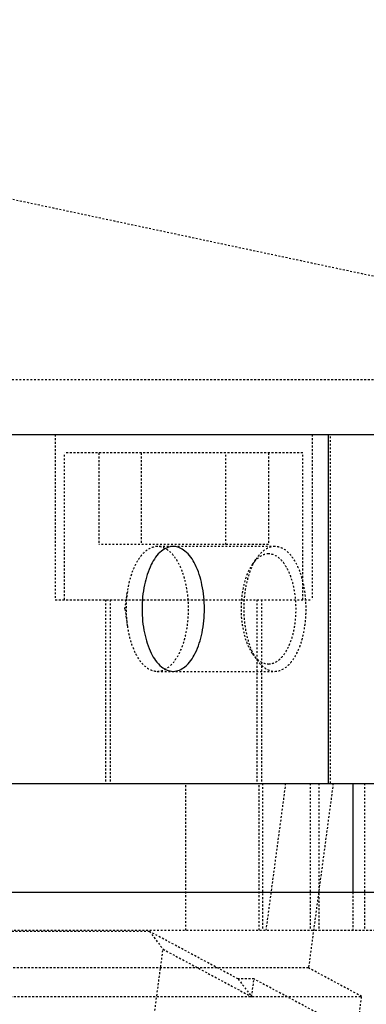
# Model space of a CAD drawing. Header units: millimetres. Extents: x -24622 to 2009, y -1603 to 2074.
# Tile 29 of 256: x -2130 to -2111, y 1129 to 1183. Entities that reach past the tile are written whole.
import ezdxf

# ---------------------------------------------------------------- set-up
doc = ezdxf.new("R2010")
doc.units = ezdxf.units.MM
doc.linetypes.add('HIDDEN', pattern=[0.2, 0.1, -0.1])
doc.layers.add('02___PRT_ALL_AXES', color=7, linetype='Continuous')
doc.layers.add('DEFAULT_2', color=8, linetype='HIDDEN')

msp = doc.modelspace()

# ---------------------------------------------------------------- linework, layer by layer
at = {"color": 7, "linetype": 'Continuous'}
for p, q in [((-2112.993, 1160.142), (-2112.993, 1141.142)), ((-2361.524, 1141.142), (-2106.52, 1141.142)), ((-2111.655, 1141.142), (-2111.655, 1135.209)), ((-2349.431, 1135.209), (-2098.653, 1135.209))]:
    msp.add_line(p, q, dxfattribs=at)
for points, start_tangent, end_tangent in [([(-2121.439, 1154.042), (-2122.078, 1153.793), (-2122.636, 1153.056), (-2123.008, 1151.949), (-2123.139, 1150.64), (-2123.007, 1149.332), (-2122.635, 1148.226), (-2122.077, 1147.491), (-2121.439, 1147.242)], (-0.999953, -0.009718), (0.999966, -0.008306)), ([(-2121.439, 1147.242), (-2120.799, 1147.492), (-2120.241, 1148.229), (-2119.869, 1149.336), (-2119.739, 1150.644), (-2119.87, 1151.953), (-2120.243, 1153.059), (-2120.801, 1153.794), (-2121.439, 1154.042)], (0.999953, 0.009718), (-0.999966, 0.008306))]:
    msp.add_spline(points, degree=3, dxfattribs=dict(at, start_tangent=start_tangent, end_tangent=end_tangent))
at = {"layer": '02___PRT_ALL_AXES', "color": 8, "linetype": 'HIDDEN'}
for p in [(-2209.022, 1189.714), (-2384.022, 1163.144)]:
    msp.add_line(p, (-2084.022, 1163.144), dxfattribs=at)
at = {"layer": '02___PRT_ALL_AXES', "color": 7, "linetype": 'Continuous'}
msp.add_line((-2360.658, 1160.142), (-2107.386, 1160.142), dxfattribs=at)
at = {"layer": 'DEFAULT_2', "color": 8, "linetype": 'HIDDEN'}
for p, q in [((-2381.522, 1160.142), (-2086.522, 1160.142)), ((-2127.872, 1160.142), (-2127.872, 1151.142)), ((-2113.872, 1160.142), (-2113.872, 1151.142)), ((-2112.857, 1141.142), (-2112.857, 1160.142)), ((-2127.372, 1151.142), (-2127.372, 1159.142)), ((-2114.373, 1159.142), (-2127.371, 1159.142)), ((-2125.491, 1159.142), (-2125.491, 1154.142)), ((-2123.181, 1159.142), (-2123.181, 1154.142)), ((-2118.563, 1154.142), (-2118.563, 1159.142)), ((-2116.253, 1159.142), (-2116.253, 1154.142)), ((-2114.372, 1151.142), (-2114.372, 1159.142)), ((-2116.253, 1154.142), (-2125.491, 1154.142)), ((-2115.896, 1154.042), (-2122.305, 1154.042)), ((-2117.109, 1153.092), (-2116.878, 1153.418)), ((-2124.074, 1150.642), (-2123.938, 1151.584)), ((-2127.87, 1151.142), (-2113.874, 1151.142)), ((-2125.122, 1151.142), (-2125.122, 1141.142)), ((-2124.872, 1151.142), (-2124.872, 1141.142)), ((-2116.872, 1151.142), (-2116.872, 1141.142)), ((-2116.622, 1151.142), (-2116.622, 1141.142)), ((-2124.074, 1150.642), (-2123.938, 1149.701)), ((-2117.109, 1148.193), (-2116.878, 1147.866)), ((-2122.305, 1147.242), (-2115.896, 1147.242)), ((-2120.748, 1133.142), (-2120.748, 1141.142)), ((-2116.748, 1133.142), (-2116.748, 1141.142)), ((-2116.565, 1141.142), (-2116.565, 1133.142)), ((-2115.315, 1141.142), (-2116.387, 1133.142)), ((-2112.717, 1141.142), (-2114.064, 1131.088)), ((-2113.967, 1141.142), (-2113.967, 1133.142)), ((-2113.503, 1141.142), (-2113.503, 1133.142)), ((-2111.003, 1141.142), (-2111.003, 1133.142)), ((-2111.655, 1135.209), (-2111.655, 1133.142)), ((-2122.73, 1133.073), (-2168.629, 1133.073)), ((-2160.518, 1133.142), (-2098.666, 1133.142)), ((-2117.9, 1130.485), (-2122.73, 1133.073)), ((-2122.73, 1133.073), (-2121.993, 1132.107)), ((-2124.193, 1115.686), (-2121.993, 1132.107)), ((-2121.993, 1132.107), (-2117.164, 1129.519)), ((-2114.064, 1131.088), (-2166.025, 1131.088)), ((-2111.166, 1129.535), (-2114.064, 1131.088)), ((-2117.034, 1130.485), (-2117.9, 1130.485)), ((-2117.9, 1130.485), (-2117.164, 1129.519)), ((-2117.164, 1129.519), (-2117.034, 1130.485)), ((-2113.46, 1128.569), (-2117.034, 1130.485)), ((-2163.127, 1129.535), (-2111.166, 1129.535)), ((-2113.625, 1111.183), (-2111.166, 1129.535))]:
    msp.add_line(p, q, dxfattribs=at)
msp.add_arc((-2117.363, 1150.642), 6.643, 171.844, 188.0472, dxfattribs=at)
for points, start_tangent, end_tangent in [([(-2122.305, 1154.042), (-2122.844, 1153.867), (-2123.214, 1153.515), (-2123.531, 1152.996), (-2123.938, 1151.585)], (-1, 0), (-0.142642, -0.989774)), ([(-2122.305, 1147.242), (-2121.655, 1147.501), (-2121.361, 1147.814), (-2121.104, 1148.236), (-2120.807, 1149.036), (-2120.638, 1149.974), (-2120.613, 1150.97), (-2120.733, 1151.938), (-2120.989, 1152.796), (-2121.359, 1153.467), (-2121.811, 1153.895), (-2122.305, 1154.042)], (1, 0), (-1, 0)), ([(-2116.243, 1153.642), (-2116.697, 1153.501), (-2117.109, 1153.091)], (-1, 0), (-0.577101, -0.816672)), ([(-2115.896, 1154.042), (-2116.411, 1153.883), (-2116.878, 1153.418)], (-1, 0), (-0.57743, -0.81644)), ([(-2116.243, 1147.642), (-2115.669, 1147.871), (-2115.409, 1148.148), (-2115.182, 1148.521), (-2114.772, 1150.057), (-2114.75, 1150.936), (-2114.857, 1151.79), (-2115.083, 1152.546), (-2115.409, 1153.137), (-2115.808, 1153.513), (-2116.243, 1153.642)], (1, 0), (-1, 0)), ([(-2115.896, 1147.242), (-2115.246, 1147.501), (-2114.952, 1147.815), (-2114.694, 1148.238), (-2114.397, 1149.04), (-2114.229, 1149.979), (-2114.204, 1150.976), (-2114.326, 1151.943), (-2114.582, 1152.799), (-2114.952, 1153.469), (-2115.403, 1153.896), (-2115.896, 1154.042)], (1, 0), (-1, 0)), ([(-2117.109, 1153.091), (-2117.575, 1152.021), (-2117.743, 1150.642), (-2117.575, 1149.264), (-2117.109, 1148.193)], (-0.577101, -0.816672), (0.577107, -0.816669)), ([(-2116.878, 1153.418), (-2117.406, 1152.205), (-2117.596, 1150.642), (-2117.406, 1149.079), (-2116.878, 1147.866)], (-0.57743, -0.81644), (0.57743, -0.81644)), ([(-2123.94, 1149.712), (-2123.707, 1148.722), (-2123.33, 1147.93), (-2122.845, 1147.419), (-2122.305, 1147.242)], (0.140629, -0.990062), (1, 0)), ([(-2117.109, 1148.193), (-2116.697, 1147.784), (-2116.243, 1147.642)], (0.577107, -0.816669), (1, 0)), ([(-2116.878, 1147.866), (-2116.411, 1147.402), (-2115.896, 1147.242)], (0.57743, -0.81644), (1, 0))]:
    msp.add_spline(points, degree=3, dxfattribs=dict(at, start_tangent=start_tangent, end_tangent=end_tangent))

doc.saveas('drawing.dxf')
